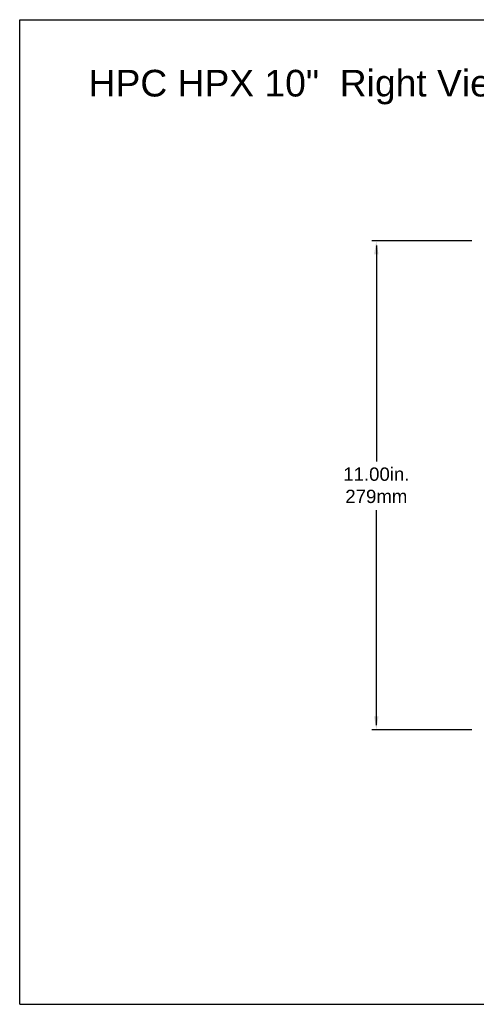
# Model space of a CAD drawing. Extents: x 126 to 180.2, y -64.4 to 9.5.
# Tile 9 of 26: x 153.9 to 164.2, y -40.1 to -17.9. Entities that reach past the tile are written whole.
import ezdxf

# ---------------------------------------------------------------- set-up
doc = ezdxf.new("R2010")
doc.units = 0
doc.header["$LTSCALE"] = 1.87
doc.header["$MEASUREMENT"] = 0
doc.layers.get('0').update_dxf_attribs({"linetype": 'CONTINUOUS'})
doc.layers.add('dim', color=5, linetype='CONTINUOUS')
doc.styles.add('Arial', font='ARIAL.TTF', dxfattribs={"height": 0.3})

msp = doc.modelspace()

# ---------------------------------------------------------------- linework, layer by layer
at = {"linetype": 'Continuous'}
for p, q in [((153.881, -40.103), (153.881, -17.943)), ((153.881, -17.943), (179.549, -17.943)), ((153.881, -40.103), (179.549, -40.103))]:
    msp.add_line(p, q, dxfattribs=at)
at = {"layer": 'dim', "linetype": 'Continuous'}
for p, q in [((164.057, -22.924), (161.81, -22.924)), ((161.91, -23.024), (161.91, -27.885)), ((161.91, -33.824), (161.91, -28.981)), ((164.057, -33.924), (161.81, -33.924))]:
    msp.add_line(p, q, dxfattribs=at)
for points in [[(161.86, -23.224), (161.96, -23.224), (161.91, -22.924)], [(161.86, -33.624), (161.96, -33.624), (161.91, -33.924)]]:
    msp.add_solid(points, dxfattribs=at)

# ---------------------------------------------------------------- texts
at = {"layer": 'dim', "insert": (155.433, -19.072), "char_height": 0.6, "attachment_point": 1}
msp.add_mtext('{\\fArial|b0|i0|c0|p34;HPC HPX 10"  Right View}', dxfattribs=at)
at = {"layer": 'dim', "linetype": 'Continuous', "insert": (161.91, -28.424), "char_height": 0.3, "attachment_point": 5, "style": 'Arial'}
msp.add_mtext('11.00in.\\P279mm', dxfattribs=at)

doc.saveas('drawing.dxf')
